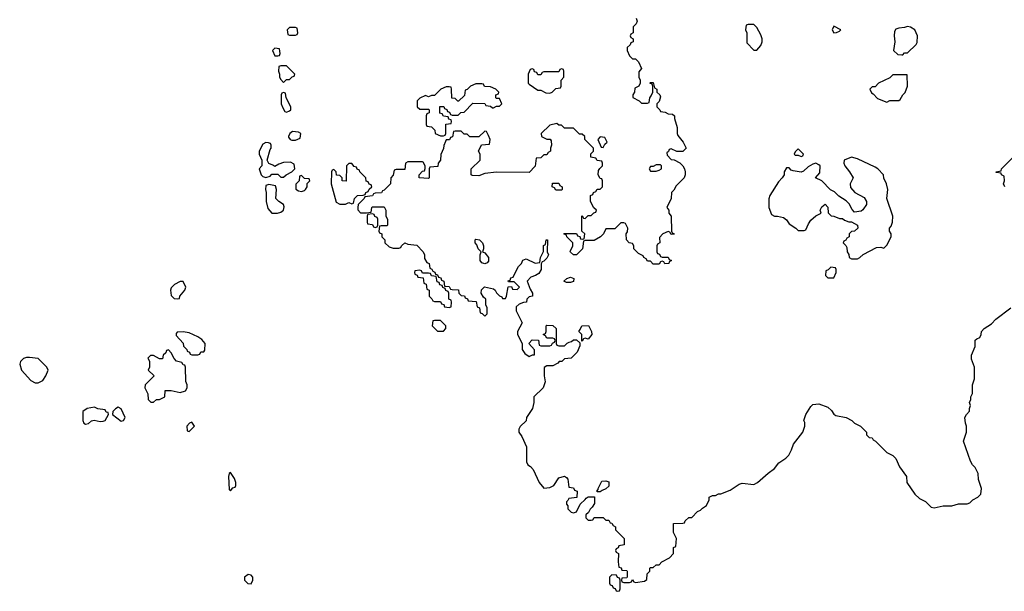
# Model space of a CAD drawing. Header units: inches. Extents: x 2735672 to 2903319, y 894031 to 1029782.
# Tile 161 of 167: x 2861925 to 2868584, y 942094 to 945959. Entities that reach past the tile are written whole.
import ezdxf

# ---------------------------------------------------------------- set-up
doc = ezdxf.new("R2010")
doc.units = ezdxf.units.IN
doc.header["$MEASUREMENT"] = 0
doc.layers.add('C8964', color=7, linetype='Continuous')

msp = doc.modelspace()

# ---------------------------------------------------------------- linework, layer by layer
at = {"layer": 'C8964', "color": 4, "elevation": 8}
for points in [[(2866094, 945970), (2866102, 945950), (2866094, 945930), (2866074, 945910), (2866074, 945870), (2866058, 945862), (2866054, 945850), (2866058, 945838), (2866074, 945830), (2866074, 945810), (2866058, 945802), (2866054, 945790), (2866034, 945770), (2866034, 945750), (2866050, 945714), (2866070, 945694), (2866090, 945694), (2866110, 945674), (2866131.3, 945630), (2866112.7, 945607.3), (2866112, 945570), (2866122, 945550), (2866122, 945530), (2866111.1, 945508.9), (2866084.7, 945495.3), (2866082, 945470), (2866072, 945450), (2866072.7, 945432.7), (2866114, 945410), (2866130, 945394), (2866170, 945394), (2866182, 945398), (2866186, 945430), (2866196.4, 945443.6), (2866206, 945470), (2866206, 945510), (2866202, 945522), (2866186, 945530), (2866190, 945534), (2866210, 945534), (2866218, 945498), (2866234, 945490), (2866234, 945470), (2866254, 945450), (2866258, 945438), (2866250, 945406), (2866234, 945390), (2866234, 945370), (2866254, 945350), (2866258, 945338), (2866290, 945334), (2866310, 945322), (2866339.6, 945319.6), (2866354, 945310), (2866354, 945290), (2866370.9, 945230.9), (2866371, 945190), (2866376, 945176), (2866411.3, 945130), (2866432, 945090), (2866410, 945068), (2866370, 945068), (2866330, 945086), (2866318, 945082), (2866312.7, 945067.3), (2866302, 945058), (2866303.6, 945043.6), (2866330, 945014), (2866351.6, 945011.6), (2866390, 944992), (2866410, 944972), (2866421, 944950), (2866424.7, 944930), (2866424.7, 944910), (2866418, 944890), (2866365.4, 944834.6), (2866350, 944806), (2866334, 944790), (2866331.1, 944748.9), (2866302, 944690), (2866314, 944670), (2866314, 944650), (2866331.6, 944631.6), (2866334, 944530), (2866338, 944518), (2866350, 944514), (2866351.6, 944508.4), (2866330, 944506), (2866322, 944522), (2866310, 944526), (2866274, 944510), (2866252.7, 944487.3), (2866254, 944450), (2866238, 944442), (2866234, 944430), (2866234, 944390), (2866238, 944378), (2866252.7, 944372.7), (2866258, 944358), (2866270, 944354), (2866310, 944354), (2866318, 944338), (2866334, 944330), (2866318, 944322), (2866314, 944310), (2866288.4, 944308.4), (2866282, 944322), (2866270, 944326), (2866258, 944322), (2866250, 944306), (2866210, 944306), (2866190, 944326), (2866170, 944326), (2866162, 944342), (2866146, 944350), (2866142, 944362), (2866110, 944378), (2866078, 944410), (2866078, 944430), (2866070, 944446), (2866046, 944450), (2866028, 944470), (2866026, 944510), (2866036.4, 944523.6), (2866038, 944550), (2866022, 944582), (2866010, 944586), (2865990, 944586), (2865950, 944546), (2865890, 944546), (2865874, 944510), (2865854, 944490), (2865810, 944466), (2865750, 944466), (2865738, 944462), (2865732, 944410), (2865691.6, 944368.4), (2865670, 944368), (2865650, 944386), (2865648.4, 944391.6), (2865666, 944430), (2865666, 944450), (2865626, 944490), (2865622, 944502), (2865606, 944510), (2865610, 944514), (2865690, 944514), (2865698, 944498), (2865712.7, 944492.7), (2865718, 944478), (2865730, 944474), (2865742, 944478), (2865746, 944510), (2865726, 944530), (2865726, 944630), (2865730, 944634), (2865738, 944618), (2865750, 944614), (2865770, 944634), (2865790, 944634), (2865807.3, 944652.7), (2865822, 944658), (2865826, 944670), (2865807.3, 944687.3), (2865786, 944730), (2865786, 944770), (2865802, 944778), (2865806, 944790), (2865822, 944798), (2865830, 944814), (2865850, 944814), (2865866, 944830), (2865866, 944870), (2865862, 944882), (2865850, 944886), (2865838, 944910), (2865840.4, 944939.6), (2865847.3, 944952.7), (2865866, 944970), (2865866, 944990), (2865862, 945002), (2865830, 945006), (2865822, 945022), (2865788, 945030), (2865788.4, 945051.6), (2865806, 945070), (2865806, 945090), (2865746, 945150), (2865746, 945170), (2865730, 945186), (2865710, 945186), (2865670, 945226), (2865610, 945226), (2865590, 945246), (2865570, 945246), (2865558, 945258), (2865510, 945246), (2865452, 945190), (2865454, 945170), (2865490, 945152), (2865511.6, 945151.6), (2865519.6, 945139.6), (2865522, 945110), (2865514, 945090), (2865514, 945070), (2865498, 945062), (2865490, 945046), (2865470, 945046), (2865450, 945026), (2865418, 945022), (2865411.6, 944968.4), (2865370, 944926), (2865150, 944928.7), (2865070, 944919), (2865030, 944904), (2864984.7, 944904.7), (2864978, 944910), (2864978, 944950), (2865038, 945010), (2865038, 945050), (2865028, 945070), (2865047.3, 945112.7), (2865102, 945118), (2865106, 945150), (2865096.4, 945176.4), (2865082, 945202), (2865070, 945206), (2865030, 945166), (2864970, 945166), (2864950, 945186), (2864930, 945186), (2864910, 945206), (2864870, 945206), (2864858, 945202), (2864852.7, 945167.3), (2864838, 945162), (2864832.7, 945147.3), (2864810, 945146), (2864803.6, 945136.4), (2864792.7, 945107.3), (2864791.6, 945088.4), (2864772.7, 945047.3), (2864771.6, 945008.4), (2864754, 944990), (2864752.7, 944967.3), (2864698, 944962), (2864694, 944950), (2864694, 944890), (2864690, 944886), (2864626, 944890), (2864626, 944910), (2864650, 944934), (2864662, 944938), (2864667.3, 944952.7), (2864668, 944970), (2864654.6, 944994.6), (2864650, 944998), (2864550, 944998), (2864534, 944990), (2864530, 944946), (2864470, 944946), (2864458, 944942), (2864451.6, 944908.4), (2864434, 944890), (2864431.6, 944848.4), (2864390, 944806), (2864378, 944802), (2864372.7, 944787.3), (2864330, 944786), (2864318, 944782), (2864311.6, 944768.4), (2864258, 944762), (2864254, 944750), (2864214, 944710), (2864212, 944690), (2864212.7, 944672.7), (2864230, 944654), (2864270, 944652), (2864302, 944658), (2864306, 944690), (2864310, 944694), (2864390, 944694), (2864402, 944670), (2864402, 944630), (2864411.3, 944610), (2864412, 944570), (2864410, 944566), (2864370, 944566), (2864358, 944562), (2864354, 944530), (2864358, 944518), (2864374, 944510), (2864374, 944490), (2864394, 944470), (2864394, 944450), (2864423.6, 944423.6), (2864450, 944414), (2864490, 944414), (2864502, 944418), (2864506, 944430), (2864529.1, 944450.9), (2864550, 944442), (2864610, 944434), (2864654, 944390), (2864662, 944370), (2864663.6, 944343.6), (2864678, 944318), (2864694, 944310), (2864698, 944278), (2864712.7, 944272.7), (2864718, 944258), (2864732.7, 944252.7), (2864738, 944238), (2864750, 944234), (2864758, 944218), (2864772.7, 944212.7), (2864778, 944198), (2864794, 944190), (2864798, 944158), (2864830, 944154), (2864838, 944138), (2864850, 944134), (2864892.7, 944132.7), (2864894, 944110), (2864910, 944094), (2864932.7, 944092.7), (2864938, 944078), (2864952.7, 944072.7), (2864958, 944058), (2865012.7, 944052.7), (2865018, 944018), (2865034, 944010), (2865038, 943978), (2865052.7, 943972.7), (2865070, 943954), (2865086, 943970), (2865086, 944010), (2865078, 944030), (2865078, 944070), (2865062, 944082), (2865046, 944110), (2865047.3, 944132.7), (2865068, 944152), (2865130, 944138.8), (2865141, 944130), (2865150, 944112), (2865170, 944092), (2865184.7, 944084.7), (2865190, 944074), (2865210, 944074), (2865218, 944090), (2865227.3, 944152.7), (2865250, 944154), (2865258, 944138), (2865290, 944134), (2865306, 944150), (2865270, 944186), (2865230, 944186), (2865227.3, 944192.7), (2865242, 944198), (2865247.3, 944212.7), (2865262, 944218), (2865286, 944270), (2865298, 944290), (2865318, 944310), (2865327.3, 944332.7), (2865350, 944342), (2865410, 944312), (2865442, 944318), (2865448, 944350), (2865467.3, 944392.7), (2865468.4, 944431.6), (2865482, 944438), (2865486, 944470), (2865494, 944470), (2865492, 944390), (2865502, 944370), (2865490, 944346), (2865470, 944326), (2865458, 944322), (2865452.7, 944307.3), (2865452, 944270), (2865436.9, 944243.1), (2865414, 944230), (2865381, 944219), (2865358, 944190), (2865376.9, 944136.9), (2865394, 944110), (2865392, 944090), (2865370, 944086), (2865354, 944070), (2865351.6, 944048.4), (2865332.7, 944047.3), (2865303.6, 944036.4), (2865282, 944018), (2865282, 943990), (2865322, 943910), (2865292, 943850), (2865292, 943830), (2865322, 943770), (2865322, 943730), (2865341, 943701), (2865370, 943682), (2865394, 943694), (2865406, 943694), (2865407.3, 943727.3), (2865368, 943770), (2865390, 943794), (2865432.7, 943792.7), (2865438, 943758), (2865450, 943754), (2865510, 943754), (2865522, 943758), (2865527.3, 943772.7), (2865542, 943778), (2865546, 943790), (2865542, 943802), (2865530, 943806), (2865490, 943806), (2865482, 943822), (2865466, 943830), (2865482, 943838), (2865486, 943850), (2865486, 943890), (2865490, 943894), (2865530, 943892), (2865552, 943870), (2865554, 943770), (2865558, 943758), (2865570, 943754), (2865610, 943754), (2865627.3, 943772.7), (2865640.4, 943779.6), (2865656.4, 943783.6), (2865670, 943794), (2865690, 943794), (2865714, 943774), (2865712.7, 943752.7), (2865694, 943710), (2865654, 943670), (2865610, 943666), (2865591.6, 943648.4), (2865572.7, 943647.3), (2865563.6, 943636.4), (2865530, 943618), (2865490, 943618), (2865472.7, 943607.3), (2865472, 943550), (2865478, 943510), (2865464.7, 943470), (2865402, 943410), (2865402, 943370), (2865392, 943330), (2865352, 943270), (2865350, 943246), (2865310, 943208), (2865301, 943190), (2865301, 943170), (2865321, 943141), (2865352, 943070), (2865352, 942970), (2865362, 942950), (2865378.8, 942938.8), (2865397.3, 942917.3), (2865438, 942830), (2865470, 942792), (2865510, 942796), (2865538, 942810), (2865570, 942862), (2865610, 942872), (2865623.6, 942863.6), (2865632, 942852), (2865638, 942798), (2865670, 942794), (2865678, 942778), (2865694, 942770), (2865692.7, 942727.3), (2865638, 942722), (2865632.7, 942707.3), (2865622, 942698), (2865623.6, 942683.6), (2865632, 942672), (2865632.7, 942652.7), (2865654, 942630), (2865670, 942624.7), (2865690, 942632), (2865716.4, 942683.6), (2865750, 942714), (2865755.3, 942724.7), (2865770, 942732), (2865812, 942732), (2865811.3, 942688.7), (2865796.9, 942663.1), (2865782, 942650), (2865772.7, 942627.3), (2865754, 942610), (2865754, 942590), (2865770, 942574), (2865790, 942574), (2865802, 942578), (2865810, 942594), (2865870, 942594), (2865890, 942574), (2865910, 942574), (2865918, 942558), (2865930, 942554), (2865938, 942538), (2865954, 942530), (2865954, 942510), (2866012, 942450), (2866012.7, 942407.3), (2865978, 942402), (2865972.7, 942387.3), (2865958, 942382), (2865954, 942370), (2865958, 942358), (2865974, 942350), (2865972.7, 942292.7), (2865978, 942258), (2865992.7, 942252.7), (2865998, 942238), (2866030, 942234), (2866034, 942230), (2866034, 942190), (2866030, 942186), (2865998, 942182), (2865994, 942170), (2865998, 942158), (2866010, 942154), (2866050, 942154), (2866062, 942158), (2866070, 942174), (2866078, 942158), (2866090, 942154), (2866150, 942162), (2866167.3, 942172.7), (2866168.4, 942211.6), (2866186, 942230), (2866186, 942250), (2866190, 942254), (2866210, 942254), (2866230, 942274), (2866250, 942274), (2866267.3, 942292.7), (2866320.4, 942319.6), (2866346, 942350), (2866346, 942390), (2866362, 942398), (2866368, 942450), (2866347.3, 942492.7), (2866347.3, 942552.7), (2866410, 942554), (2866422, 942558), (2866426, 942570), (2866450, 942594), (2866470, 942594), (2866510, 942634), (2866530, 942642), (2866543.1, 942656.9), (2866570, 942674), (2866587.3, 942712.7), (2866588.7, 942731.3), (2866610, 942742), (2866630, 942742), (2866650, 942752), (2866667.3, 942752.7), (2866730, 942778), (2866790, 942818), (2866810, 942824.7), (2866890, 942816), (2866915.3, 942830), (2866986.6, 942893.4), (2867030, 942924.7), (2867058, 942962), (2867105.6, 942994.4), (2867125.6, 943014.4), (2867144, 943050), (2867157.2, 943090), (2867222, 943170), (2867235.3, 943210), (2867234.6, 943234.6), (2867228.7, 943250), (2867242, 943290), (2867276.5, 943343.5), (2867290, 943356), (2867330, 943361), (2867390, 943338), (2867416, 943316), (2867430, 943292), (2867443.6, 943283.6), (2867514, 943270), (2867552, 943250), (2867571.1, 943231.1), (2867612, 943210), (2867652, 943170), (2867652.7, 943152.7), (2867670, 943134), (2867690, 943132), (2867698, 943118), (2867712, 943110), (2867790, 943032), (2867830, 943011.3), (2867850, 942991.3), (2867874.8, 942934.8), (2867922, 942870), (2867924.7, 942830), (2867978, 942750), (2868010, 942722), (2868050, 942702), (2868090, 942662), (2868110, 942658), (2868170, 942671.3), (2868228.4, 942671.6), (2868274.6, 942685.4), (2868333.6, 942686.4), (2868350, 942692), (2868370, 942712), (2868406, 942730), (2868426, 942750), (2868428.7, 942790), (2868408.7, 942850), (2868408, 942890), (2868388, 942930), (2868369.1, 942949.1), (2868354.6, 942974.6), (2868309, 943110), (2868328.7, 943170), (2868328.7, 943210), (2868322, 943230), (2868318, 943270), (2868328, 943290), (2868348.4, 943311.6), (2868348.7, 943330), (2868355.3, 943350), (2868348.7, 943370), (2868358, 943390), (2868358, 943410), (2868368.4, 943431.6), (2868368, 943490), (2868382, 943530), (2868382, 943610), (2868363.1, 943663.1), (2868362, 943690), (2868388, 943750), (2868388, 943792), (2868398, 943802), (2868418, 943810), (2868428, 943830), (2868428.7, 943850), (2868448, 943870), (2868498, 943902), (2868526.3, 943933.7), (2868628.7, 944010)], [(2868588.4, 944828.4), (2868578, 944850), (2868586, 944870), (2868582, 944902), (2868566, 944910), (2868562, 944922), (2868530, 944926), (2868528, 944930), (2868562, 944938), (2868566, 944950), (2868656.4, 945043.6)]]:
    msp.add_lwpolyline(points, dxfattribs=at)
at = {"layer": 'C8964', "color": 4}
for points, elevation in [([(2863790, 945906), (2863750, 945906), (2863734, 945890), (2863738, 945858), (2863750, 945854), (2863790, 945854), (2863802, 945858), (2863806, 945870), (2863802, 945902)], 8), ([(2866852.7, 945927.3), (2866838, 945922), (2866834, 945890), (2866842, 945870), (2866843.6, 945803.6), (2866890, 945754), (2866910, 945754), (2866936.4, 945783.6), (2866946, 945810), (2866946, 945830), (2866936.4, 945856.4), (2866910, 945906), (2866890, 945926)], 12), ([(2867430, 945915.3), (2867420.7, 945890), (2867430, 945871.3), (2867450, 945872), (2867470, 945882), (2867478, 945890)], 12), ([(2867930, 945914), (2867910, 945906.6), (2867870, 945902.7), (2867850, 945894), (2867841.4, 945878.6), (2867838.8, 945850), (2867842.8, 945810), (2867834, 945750), (2867863.6, 945723.6), (2867890, 945722), (2867898, 945722), (2867910, 945734), (2867930, 945734), (2867988.4, 945791.6), (2867994.6, 945805.4), (2867998, 945850), (2867979, 945890), (2867950, 945909.3)], 12), ([(2863650, 945766), (2863634, 945750), (2863650, 945714), (2863670, 945714), (2863682, 945718), (2863686, 945730), (2863682, 945762)], 8), ([(2863730, 945646), (2863690, 945646), (2863678, 945642), (2863674, 945610), (2863682, 945590), (2863682, 945570), (2863690, 945554), (2863710, 945534), (2863730, 945554), (2863750, 945554), (2863767.3, 945572.7), (2863782, 945578), (2863786, 945590)], 8), ([(2865590, 945626), (2865578, 945622), (2865570, 945606), (2865470, 945606), (2865458, 945602), (2865450, 945586), (2865430, 945586), (2865422, 945602), (2865407.3, 945607.3), (2865402, 945622), (2865390, 945626), (2865378, 945622), (2865364.7, 945590), (2865364.7, 945530), (2865370, 945522), (2865430, 945482), (2865450, 945482), (2865483.6, 945463.6), (2865510, 945462), (2865526, 945470), (2865550, 945494), (2865582, 945498), (2865586, 945510), (2865586, 945550), (2865606, 945570), (2865606, 945610), (2865602, 945622)], 8), ([(2867926, 945586), (2867830, 945586), (2867810, 945566), (2867734, 945530), (2867710, 945506), (2867690, 945506), (2867674, 945490), (2867685.4, 945465.4), (2867698, 945458), (2867725.4, 945425.4), (2867790, 945402), (2867810, 945412), (2867870, 945412), (2867880.4, 945419.6), (2867898, 945450), (2867913.6, 945466.4), (2867928.7, 945510)], 12), ([(2865050, 945526), (2865010, 945526), (2864974, 945510), (2864950, 945486), (2864938, 945482), (2864932.7, 945447.3), (2864891.6, 945408.4), (2864888.4, 945408.4), (2864870, 945426), (2864847.3, 945427.3), (2864846, 945490), (2864842, 945502), (2864830, 945506), (2864810, 945506), (2864774, 945490), (2864730, 945446), (2864710, 945446), (2864690, 945438), (2864670, 945446), (2864630, 945428), (2864612, 945410), (2864614, 945370), (2864630, 945354), (2864690, 945354), (2864694, 945350), (2864694, 945330), (2864678, 945322), (2864674, 945310), (2864674, 945250), (2864678, 945238), (2864710, 945234), (2864731.6, 945211.6), (2864734, 945190), (2864770, 945174), (2864790, 945174), (2864802, 945178), (2864806, 945190), (2864807.3, 945252.7), (2864842, 945258), (2864846, 945270), (2864842, 945282), (2864827.3, 945287.3), (2864822, 945302), (2864790, 945306), (2864782, 945322), (2864767.3, 945327.3), (2864767.3, 945372.7), (2864792.7, 945372.7), (2864798, 945358), (2864812.7, 945352.7), (2864818, 945338), (2864832.7, 945332.7), (2864838, 945318), (2864850, 945314), (2864890, 945314), (2864908.4, 945331.6), (2864930, 945334), (2864990, 945394), (2865070, 945392), (2865078, 945378), (2865110, 945374), (2865122, 945362), (2865130, 945362), (2865150, 945374), (2865170, 945374), (2865186, 945390), (2865170, 945426), (2865150, 945426), (2865146, 945430), (2865146, 945450), (2865162, 945458), (2865166, 945470), (2865146, 945490), (2865110, 945506), (2865068.4, 945508.4), (2865062, 945522)], 8), ([(2863710, 945466), (2863698, 945462), (2863694, 945450), (2863694, 945390), (2863703.6, 945363.6), (2863718, 945338), (2863730, 945334), (2863750, 945342), (2863758, 945350), (2863758, 945370), (2863726, 945430), (2863722, 945462)], 8), ([(2863770, 945202), (2863752, 945190), (2863742, 945170), (2863743.6, 945163.6), (2863754, 945150), (2863764.7, 945144.7), (2863790, 945144.7), (2863822, 945158), (2863826, 945190), (2863810, 945198)], 8), ([(2865850, 945166), (2865834, 945150), (2865858, 945098), (2865870, 945094), (2865882, 945118), (2865898, 945130), (2865896.4, 945136.4), (2865882, 945162)], 8), ([(2863590, 945128), (2863570, 945118), (2863544.7, 945070), (2863544.7, 945050), (2863562, 945010), (2863562, 944970), (2863544.7, 944950), (2863558, 944910), (2863570, 944898), (2863590, 944891.3), (2863618, 944902), (2863630, 944914), (2863670, 944914), (2863690, 944894), (2863710, 944894), (2863726, 944910), (2863766, 944930), (2863786, 944950), (2863782, 944982), (2863755.3, 944995.3), (2863710, 944994), (2863676.9, 944983.1), (2863650, 944966), (2863636.4, 944976.4), (2863610, 944986), (2863598, 945010), (2863618, 945082), (2863626, 945090), (2863626, 945110), (2863622, 945122), (2863607.3, 945127.3)], 8), ([(2867550, 945029), (2867502, 945010), (2867498, 944990), (2867506, 944970), (2867538, 944930), (2867562, 944890), (2867542, 944850), (2867543.6, 944823.6), (2867574, 944790), (2867636.9, 944756.9), (2867652, 944730), (2867651.6, 944708.4), (2867626.4, 944673.6), (2867614.8, 944665.2), (2867570, 944658), (2867554.6, 944674.6), (2867533.6, 944713.6), (2867514.6, 944734.6), (2867464.7, 944764.7), (2867434.6, 944794.6), (2867408.9, 944808.9), (2867350, 944868.7), (2867306, 944890), (2867336.4, 944923.6), (2867338, 944970), (2867330, 944978), (2867310, 944988), (2867290, 944982), (2867256.9, 944963.1), (2867225.4, 944934.6), (2867210, 944928), (2867156, 944936), (2867142, 944942), (2867130, 944958), (2867110, 944958), (2867094, 944930), (2867094, 944910), (2867082, 944890), (2867056.9, 944863.1), (2866998, 944770), (2866991.6, 944748.4), (2866991.3, 944690), (2867010, 944642), (2867030, 944631.3), (2867050.9, 944630.9), (2867090, 944621), (2867110, 944604.7), (2867130, 944578), (2867174, 944550), (2867190, 944534), (2867230, 944534), (2867242, 944538), (2867260.4, 944579.6), (2867276.4, 944603.6), (2867310, 944632), (2867346, 944650), (2867338, 944670), (2867350, 944694), (2867372.7, 944712.7), (2867391.1, 944691.1), (2867392.7, 944652.7), (2867412, 944632), (2867431.1, 944631.1), (2867470, 944614), (2867490, 944614), (2867503.6, 944603.6), (2867532.7, 944592.7), (2867550, 944592), (2867592, 944570), (2867594, 944550), (2867571.6, 944528.4), (2867550, 944526), (2867534, 944510), (2867534, 944490), (2867518, 944482), (2867512.7, 944467.3), (2867498, 944462), (2867494, 944450), (2867512.7, 944432.7), (2867519.6, 944419.6), (2867522, 944390), (2867531.6, 944371.6), (2867534, 944350), (2867550, 944342), (2867590, 944342), (2867606, 944350), (2867628.4, 944371.6), (2867720.4, 944419.6), (2867750, 944422), (2867770, 944414), (2867790, 944434), (2867818, 944490), (2867818, 944510), (2867808.4, 944528.4), (2867808, 944550), (2867818, 944562), (2867828.7, 944590), (2867829, 944630), (2867788.7, 944750), (2867795.3, 944810), (2867788, 944850), (2867768.4, 944888.4), (2867766, 944910), (2867728, 944950), (2867710, 944962), (2867590, 945019)], 12), ([(2867190, 945086), (2867170, 945066), (2867162, 945050), (2867170, 945042), (2867190, 945042), (2867210, 945034), (2867222, 945038), (2867226, 945050)], 12), ([(2864170, 944986), (2864150, 944986), (2864134, 944970), (2864132.7, 944867.3), (2864106, 944870), (2864106, 944890), (2864090, 944906), (2864067.3, 944907.3), (2864066, 944930), (2864050, 944946), (2864038, 944942), (2864034, 944930), (2864032, 944850), (2864066, 944726), (2864090, 944711.3), (2864128.4, 944711.6), (2864150, 944722), (2864170, 944714), (2864182, 944718), (2864188, 944750), (2864208.7, 944771.3), (2864247.3, 944772.7), (2864262, 944778), (2864266, 944790), (2864282, 944798), (2864287.3, 944812.7), (2864306, 944830), (2864302, 944842), (2864287.3, 944847.3), (2864282, 944862), (2864267.3, 944867.3), (2864266, 944890), (2864226, 944930), (2864222, 944942), (2864207.3, 944947.3), (2864202, 944962), (2864187.3, 944967.3)], 8), ([(2866258, 944978), (2866230, 944978), (2866210, 944966), (2866190, 944966), (2866182, 944950), (2866190, 944934), (2866230, 944934), (2866250, 944942), (2866266, 944950), (2866266, 944970)], 8), ([(2863830, 944906), (2863818, 944902), (2863814, 944870), (2863792.7, 944847.3), (2863792.7, 944812.7), (2863810, 944802), (2863830, 944798), (2863850, 944804.7), (2863858, 944810), (2863868, 944830), (2863868, 944852), (2863886, 944870), (2863882, 944882), (2863850, 944886)], 8), ([(2863610, 944844), (2863590, 944838), (2863586.8, 944810), (2863591.3, 944790), (2863591, 944730), (2863603.5, 944683.5), (2863630, 944651.3), (2863668.9, 944651.1), (2863690, 944658), (2863708.9, 944671.1), (2863713.6, 944693.6), (2863708, 944710), (2863678, 944730), (2863658, 944750), (2863662, 944810), (2863655.3, 944835.3)], 8), ([(2865550, 944806), (2865542, 944822), (2865526, 944830), (2865527.3, 944852.7), (2865570, 944854), (2865578, 944838), (2865594, 944830), (2865594, 944810), (2865590, 944806)], 8), ([(2864310, 944646), (2864278, 944642), (2864274, 944630), (2864274, 944590), (2864278, 944578), (2864310, 944574), (2864318, 944558), (2864330, 944554), (2864342, 944558), (2864346, 944570), (2864346, 944610), (2864342, 944622), (2864327.3, 944627.3), (2864322, 944642)], 8), ([(2865070, 944308), (2865050, 944315.3), (2865039, 944330), (2865038, 944370), (2865046, 944390), (2865026, 944410), (2865016.4, 944436.4), (2865006, 944450), (2865006, 944470), (2865010, 944474), (2865034, 944470), (2865054, 944450), (2865062, 944430), (2865062, 944410), (2865054, 944390), (2865070, 944382), (2865096, 944350), (2865094.8, 944325.2), (2865085.4, 944314.6)], 8), ([(2864630, 944266), (2864598, 944262), (2864594, 944250), (2864598, 944238), (2864612.7, 944232.7), (2864618, 944218), (2864652.7, 944212.7), (2864658, 944178), (2864674, 944170), (2864678, 944138), (2864694, 944130), (2864694, 944090), (2864712.7, 944072.7), (2864718, 944058), (2864730, 944054), (2864770, 944054), (2864778, 944038), (2864792.7, 944032.7), (2864798, 944018), (2864830, 944014), (2864842, 944018), (2864846, 944050), (2864842, 944062), (2864826, 944070), (2864826, 944110), (2864822, 944122), (2864807.3, 944127.3), (2864802, 944142), (2864787.3, 944147.3), (2864782, 944162), (2864767.3, 944167.3), (2864762, 944182), (2864747.3, 944187.3), (2864742, 944222), (2864710, 944226), (2864702, 944242), (2864690, 944246), (2864650, 944246), (2864642, 944262)], 8), ([(2867410, 944286), (2867392.7, 944267.3), (2867378, 944262), (2867374, 944230), (2867390, 944214), (2867430, 944214), (2867446, 944250), (2867446, 944270), (2867442, 944282)], 12), ([(2863030, 944188), (2863010, 944188), (2862971.1, 944168.9), (2862950, 944146), (2862944.7, 944130), (2862950, 944094), (2862970, 944074), (2862990, 944072), (2863006, 944074), (2863008, 944090), (2863042, 944130), (2863048.7, 944150)], 8), ([(2865622, 944182), (2865606, 944190), (2865626, 944210), (2865650, 944218), (2865672, 944210), (2865670, 944188.7), (2865650, 944182)], 8), ([(2864770, 943926), (2864730, 943926), (2864718, 943922), (2864714, 943890), (2864750, 943854), (2864790, 943854), (2864806, 943870), (2864806, 943890)], 8), ([(2863030, 943848), (2862990, 943846), (2862982, 943838), (2862983.6, 943823.6), (2863030.9, 943770.9), (2863032, 943752), (2863054, 943730), (2863058, 943718), (2863074, 943710), (2863078, 943698), (2863090, 943694), (2863130, 943694), (2863142, 943698), (2863150, 943714), (2863170, 943714), (2863176.4, 943723.6), (2863178, 943770), (2863156.5, 943796.5), (2863130, 943815.3), (2863070, 943842)], 8), ([(2865770, 943798), (2865750, 943806), (2865738, 943802), (2865730, 943786), (2865726, 943786), (2865726, 943830), (2865706, 943850), (2865716.4, 943863.6), (2865726, 943890), (2865771.6, 943891.6), (2865791.6, 943851.6), (2865794, 943830)], 8), ([(2862930, 943726), (2862918, 943722), (2862912.7, 943707.3), (2862894, 943690), (2862890, 943666), (2862870, 943666), (2862830, 943688), (2862810, 943688), (2862792, 943670), (2862802, 943650), (2862802, 943610), (2862794, 943590), (2862834, 943550), (2862774, 943490), (2862772, 943470), (2862792, 943430), (2862794, 943390), (2862812.7, 943372.7), (2862830, 943372), (2862850, 943392), (2862870, 943392), (2862906, 943410), (2862908.4, 943451.6), (2862950, 943452), (2863010, 943438), (2863046, 943450), (2863058, 943470), (2863058, 943490), (2863047.3, 943512.7), (2863046, 943610), (2863042, 943622), (2863030, 943626), (2863022, 943642), (2862986, 943650), (2862968.4, 943668.4), (2862950, 943706)], 8), ([(2861990, 943675.3), (2861970, 943675.3), (2861951.1, 943668.9), (2861931.1, 943648.9), (2861924.7, 943630), (2861936, 943590), (2861999.6, 943519.6), (2862030, 943504.7), (2862050, 943504.7), (2862080.4, 943519.6), (2862102, 943550), (2862118, 943590), (2862108, 943610), (2862048.7, 943668.7)], 8), ([(2862430, 943338), (2862382, 943330), (2862352, 943310), (2862352, 943250), (2862358, 943230), (2862370, 943224.9), (2862390, 943228), (2862410, 943246), (2862428.9, 943251.1), (2862470, 943242.8), (2862490, 943244), (2862502, 943250), (2862526, 943290), (2862522, 943302), (2862510, 943306), (2862502, 943322), (2862452.7, 943327.3)], 8), ([(2862590, 943338), (2862571.6, 943328.4), (2862554, 943310), (2862552, 943290), (2862610, 943244.7), (2862626, 943250), (2862638, 943270), (2862610, 943328)], 8), ([(2863090, 943238), (2863074, 943230), (2863054, 943210), (2863058, 943178), (2863070, 943174), (2863106, 943210)], 8), ([(2863350, 942898), (2863342, 942890), (2863338, 942870), (2863342, 942782), (2863350, 942774), (2863367.3, 942792.7), (2863382, 942798), (2863386, 942810), (2863386, 942830), (2863376.4, 942856.4)], 8), ([(2865830, 942766), (2865828, 942770), (2865838, 942782), (2865838, 942790), (2865862, 942838), (2865890, 942842), (2865910, 942834), (2865910, 942806), (2865890, 942786), (2865863.6, 942776.4), (2865850, 942766)], 8), ([(2863470, 942208.7), (2863444.7, 942190), (2863444.7, 942170), (2863467.1, 942147.1), (2863490, 942144.7), (2863502, 942170), (2863502, 942190), (2863490, 942202)], 8), ([(2865930, 942206), (2865914, 942190), (2865914, 942150), (2865918, 942138), (2865932.7, 942132.7), (2865938, 942118), (2865952.7, 942112.7), (2865958, 942098), (2865970, 942094), (2865982, 942098), (2865986, 942110), (2865986, 942170), (2865982, 942182), (2865967.3, 942187.3), (2865962, 942202)], 8)]:
    msp.add_lwpolyline(points, close=True, dxfattribs=dict(at, elevation=elevation))

doc.saveas('drawing.dxf')
